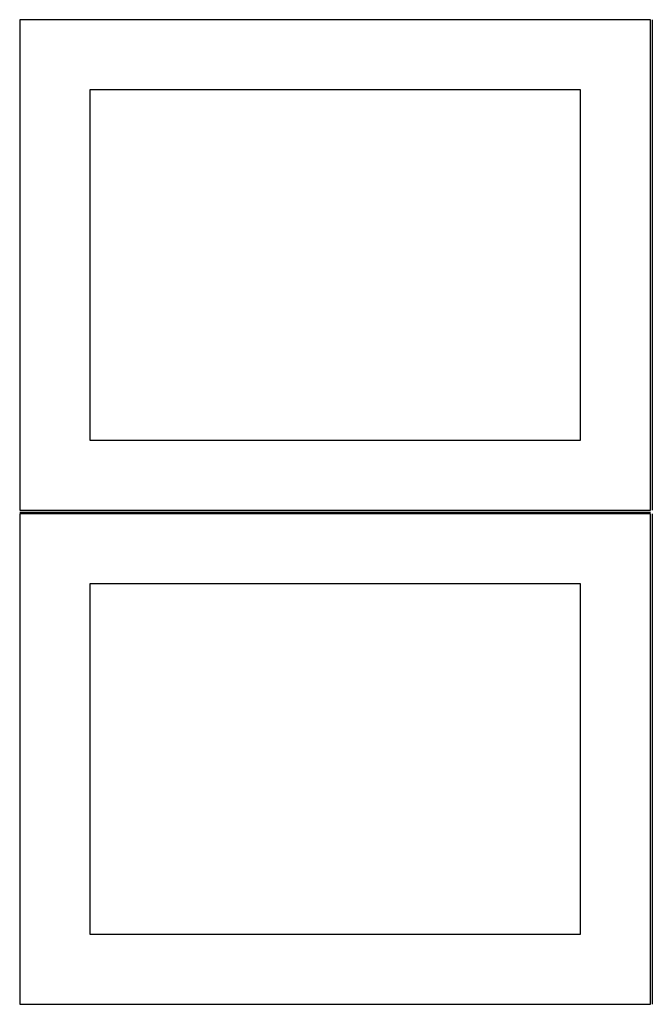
# Model space of a CAD drawing. Header units: millimetres. Extents: x 7 to 1243, y 7 to 2493.
# Tile 5 of 21: x 550 to 820, y 853 to 1274. Entities that reach past the tile are written whole.
import ezdxf

# ---------------------------------------------------------------- set-up
doc = ezdxf.new("R2010")
doc.units = ezdxf.units.MM
doc.layers.add('COMMON', color=5, linetype='CONTINUOUS', true_color=0x0000ff)
doc.layers.add('CUT', color=7, linetype='CONTINUOUS', true_color=0x000000)

msp = doc.modelspace()

# ---------------------------------------------------------------- linework, layer by layer
at = {"layer": 'COMMON'}
for p, q in [((820.333739, 1274.041935), (820.333739, 1064.041935)), ((549.583739, 1063.291934), (819.583739, 1063.291934)), ((820.333739, 1062.541934), (820.333739, 852.541934))]:
    msp.add_line(p, q, dxfattribs=at)
at = {"layer": 'CUT'}
for p, q in [((819.583739, 1274.041935), (549.583739, 1274.041935)), ((549.583739, 1274.041935), (549.583739, 1064.041935)), ((819.583739, 1064.041935), (819.583739, 1274.041935)), ((789.583739, 1244.041935), (579.583739, 1244.041935)), ((579.583739, 1244.041935), (579.583739, 1094.041935)), ((789.583739, 1094.041935), (789.583739, 1244.041935)), ((579.583739, 1094.041935), (789.583739, 1094.041935)), ((549.583739, 1064.041935), (819.583739, 1064.041935)), ((819.583739, 1062.541934), (549.583739, 1062.541934)), ((549.583739, 1062.541934), (549.583739, 852.541934)), ((819.583739, 852.541934), (819.583739, 1062.541934)), ((789.583739, 1032.541934), (579.583739, 1032.541934)), ((579.583739, 1032.541934), (579.583739, 882.541934)), ((789.583739, 882.541934), (789.583739, 1032.541934)), ((579.583739, 882.541934), (789.583739, 882.541934)), ((549.583739, 852.541934), (819.583739, 852.541934))]:
    msp.add_line(p, q, dxfattribs=at)

doc.saveas('drawing.dxf')
